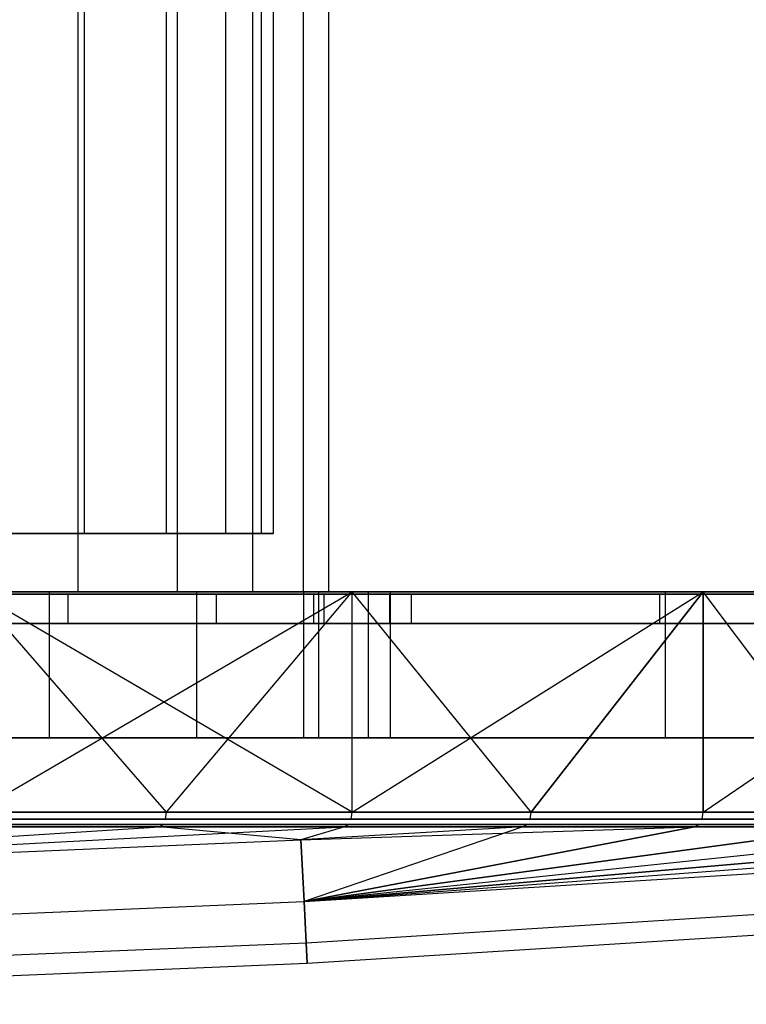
# Model space of a CAD drawing. Extents: x 0.1 to 11.9, y 0 to 2.7.
# Tile 18 of 20: x 8.9 to 9.9, y 0.1 to 1.4. Entities that reach past the tile are written whole.
import ezdxf

# ---------------------------------------------------------------- set-up
doc = ezdxf.new("R2010")
doc.units = 0
doc.header["$MEASUREMENT"] = 0
doc.layers.get('0').update_dxf_attribs({"color": 13, "linetype": 'CONTINUOUS'})

# ---------------------------------------------------------------- blocks, each defined once
blk = doc.blocks.new('ARIA_XL_STL')
at = {"color": 0}
for p, q in [((8.969, 2.7043, 4.4908), (8.969, 0.6177, 4.4908)), ((8.969, 2.7043, 4.4908), (8.969, 0.6177, 4.4908)), ((8.969, 2.7043, 7.4383), (8.969, 0.6177, 7.4383)), ((8.969, 2.7043, 7.4383), (8.969, 0.6177, 7.4383)), ((8.9779, 0.6965, 4.7005), (8.9779, 2.7043, 4.7005)), ((8.9779, 0.6965, 4.7005), (8.9779, 2.7043, 4.7005)), ((8.9779, 0.6965, 7.2286), (8.9779, 2.7043, 7.2286)), ((8.9779, 0.6965, 7.2286), (8.9779, 2.7043, 7.2286)), ((9.0884, 0.6965, 5.0055), (9.0884, 2.7043, 5.0055)), ((9.0884, 0.6965, 5.0055), (9.0884, 2.7043, 5.0055)), ((9.0884, 0.6965, 6.9236), (9.0884, 2.7043, 6.9236)), ((9.0884, 0.6965, 6.9236), (9.0884, 2.7043, 6.9236)), ((9.1027, 2.7043, 4.8023), (9.1027, 0.6177, 4.8023)), ((9.1027, 2.7043, 4.8023), (9.1027, 0.6177, 4.8023)), ((9.1027, 2.7043, 7.1268), (9.1027, 0.6177, 7.1268)), ((9.1027, 2.7043, 7.1268), (9.1027, 0.6177, 7.1268)), ((9.1681, 0.6965, 5.3199), (9.1681, 2.7043, 5.3199)), ((9.1681, 0.6965, 5.3199), (9.1681, 2.7043, 5.3199)), ((9.1681, 0.6965, 6.6092), (9.1681, 2.7043, 6.6092)), ((9.1681, 0.6965, 6.6092), (9.1681, 2.7043, 6.6092)), ((9.2042, 2.7043, 5.1258), (9.2042, 0.6177, 5.1258)), ((9.2042, 2.7043, 5.1258), (9.2042, 0.6177, 5.1258)), ((9.2042, 2.7043, 6.8034), (9.2042, 0.6177, 6.8034)), ((9.2042, 2.7043, 6.8034), (9.2042, 0.6177, 6.8034)), ((9.2162, 0.6965, 5.6406), (9.2162, 2.7043, 5.6406)), ((9.2162, 0.6965, 5.6406), (9.2162, 2.7043, 5.6406)), ((9.2162, 0.6965, 6.2885), (9.2162, 2.7043, 6.2885)), ((9.2162, 0.6965, 6.2885), (9.2162, 2.7043, 6.2885)), ((9.2323, 0.6965, 5.9646), (9.2323, 2.7043, 5.9646)), ((9.2323, 0.6965, 5.9646), (9.2323, 2.7043, 5.9646)), ((9.2724, 2.7043, 5.4578), (9.2724, 0.6177, 5.4578)), ((9.2724, 2.7043, 5.4578), (9.2724, 0.6177, 5.4578)), ((9.2724, 2.7043, 6.4713), (9.2724, 0.6177, 6.4713)), ((9.2724, 2.7043, 6.4713), (9.2724, 0.6177, 6.4713)), ((9.3067, 2.7043, 5.7951), (9.3067, 0.6177, 5.7951)), ((9.3067, 2.7043, 6.1341), (9.3067, 0.6177, 6.1341)), ((9.3067, 2.7043, 5.7951), (9.3067, 0.6177, 5.7951)), ((9.3067, 2.7043, 6.1341), (9.3067, 0.6177, 6.1341)), ((8.8378, 0.6965, 4.4081), (8.9779, 0.6965, 4.7005)), ((8.9779, 0.6965, 7.2286), (8.8378, 0.6965, 7.5211)), ((8.9779, 0.6965, 7.2286), (8.8378, 0.6965, 7.5211)), ((8.8378, 0.6965, 4.4081), (8.9779, 0.6965, 4.7005)), ((8.9779, 0.6965, 4.7005), (9.0884, 0.6965, 5.0055)), ((9.0884, 0.6965, 6.9236), (8.9779, 0.6965, 7.2286)), ((9.0884, 0.6965, 6.9236), (8.9779, 0.6965, 7.2286)), ((8.9779, 0.6965, 4.7005), (9.0884, 0.6965, 5.0055)), ((9.0884, 0.6965, 5.0055), (9.1681, 0.6965, 5.3199)), ((9.1681, 0.6965, 6.6092), (9.0884, 0.6965, 6.9236)), ((9.1681, 0.6965, 6.6092), (9.0884, 0.6965, 6.9236)), ((9.0884, 0.6965, 5.0055), (9.1681, 0.6965, 5.3199)), ((9.1681, 0.6965, 5.3199), (9.2162, 0.6965, 5.6406)), ((9.2162, 0.6965, 6.2885), (9.1681, 0.6965, 6.6092)), ((9.2162, 0.6965, 6.2885), (9.1681, 0.6965, 6.6092)), ((9.1681, 0.6965, 5.3199), (9.2162, 0.6965, 5.6406)), ((9.2162, 0.6965, 5.6406), (9.2323, 0.6965, 5.9646)), ((9.2323, 0.6965, 5.9646), (9.2162, 0.6965, 6.2885)), ((9.2323, 0.6965, 5.9646), (9.2162, 0.6965, 6.2885)), ((9.2162, 0.6965, 5.6406), (9.2323, 0.6965, 5.9646)), ((8.9309, 0.6177, 7.6772), (8.682, 0.6177, 8.0497)), ((8.682, 0.6177, 3.8794), (8.9309, 0.6177, 4.252)), ((8.9309, 0.6177, 7.6772), (8.682, 0.6177, 8.0497)), ((8.682, 0.6177, 3.8794), (8.9309, 0.6177, 4.252)), ((8.7048, 0.6146, 3.8619), (8.9558, 0.6146, 4.2376)), ((8.9558, 0.6146, 7.6915), (8.7048, 0.6146, 8.0672)), ((9.2864, 0.6146, 1.1919), (8.7865, 0.6146, 0.8804)), ((8.7865, 0.6146, 11.0488), (9.2864, 0.6146, 10.7372)), ((9.2932, 0.6177, 10.747), (8.7923, 0.6177, 11.0592)), ((8.7923, 0.6177, 0.8699), (9.2932, 0.6177, 1.1822)), ((9.2932, 0.6177, 10.747), (8.7923, 0.6177, 11.0592)), ((8.7923, 0.6177, 0.8699), (9.2932, 0.6177, 1.1822)), ((8.969, 0.6177, 4.4908), (8.8045, 0.6177, 4.1944)), ((8.8045, 0.6177, 7.7347), (8.969, 0.6177, 7.4383)), ((8.969, 0.6177, 4.4908), (8.8045, 0.6177, 4.1944)), ((8.8045, 0.6177, 7.7347), (8.969, 0.6177, 7.4383)), ((9.3382, 0.3207, 1.1175), (8.8305, 0.6177, 0.8011)), ((8.8305, 0.6177, 0.8011), (9.3382, 0.6177, 1.1175)), ((9.3382, 0.3207, 1.1175), (8.8305, 0.6177, 0.8011)), ((9.0884, 0.3207, 0.9529), (8.8305, 0.6177, 0.8011)), ((9.0884, 0.3207, 0.9529), (8.8305, 0.6177, 0.8011)), ((9.3382, 0.6177, 10.8116), (8.8305, 0.6177, 11.128)), ((8.8305, 0.3207, 11.128), (9.3382, 0.6177, 10.8116)), ((8.8305, 0.3207, 11.128), (9.3382, 0.6177, 10.8116)), ((8.8305, 0.6177, 0.8011), (9.3382, 0.6177, 1.1175)), ((9.3382, 0.6177, 10.8116), (8.8305, 0.6177, 11.128)), ((8.9309, 0.4209, 7.6772), (8.9309, 0.6177, 7.6772)), ((9.129, 0.6177, 7.2753), (8.9309, 0.6177, 7.6772)), ((8.9309, 0.4209, 7.6772), (8.9309, 0.6177, 7.6772)), ((8.9309, 0.4209, 4.252), (8.9309, 0.6177, 4.252)), ((8.9309, 0.6177, 4.252), (9.129, 0.6177, 4.6538)), ((8.9309, 0.4209, 4.252), (8.9309, 0.6177, 4.252)), ((9.129, 0.6177, 7.2753), (8.9309, 0.6177, 7.6772)), ((8.9309, 0.6177, 4.252), (9.129, 0.6177, 4.6538)), ((8.9558, 0.5752, 4.2376), (8.9558, 0.6146, 4.2376)), ((8.9558, 0.5752, 4.2376), (8.9558, 0.6146, 4.2376)), ((8.9558, 0.6146, 4.2376), (9.1556, 0.6146, 4.6428)), ((8.9558, 0.5752, 7.6915), (8.9558, 0.6146, 7.6915)), ((9.1556, 0.6146, 7.2863), (8.9558, 0.6146, 7.6915)), ((8.9558, 0.5752, 7.6915), (8.9558, 0.6146, 7.6915)), ((9.1027, 0.6177, 4.8023), (8.969, 0.6177, 4.4908)), ((8.969, 0.6177, 7.4383), (9.1027, 0.6177, 7.1268)), ((9.1027, 0.6177, 4.8023), (8.969, 0.6177, 4.4908)), ((8.969, 0.6177, 7.4383), (9.1027, 0.6177, 7.1268)), ((9.0884, 0.3207, 10.9762), (9.3382, 0.6177, 10.8116)), ((9.0884, 0.3207, 10.9762), (9.3382, 0.6177, 10.8116)), ((9.2042, 0.6177, 5.1258), (9.1027, 0.6177, 4.8023)), ((9.1027, 0.6177, 7.1268), (9.2042, 0.6177, 6.8034)), ((9.2042, 0.6177, 5.1258), (9.1027, 0.6177, 4.8023)), ((9.1027, 0.6177, 7.1268), (9.2042, 0.6177, 6.8034)), ((9.129, 0.4209, 7.2753), (9.129, 0.6177, 7.2753)), ((9.2731, 0.6177, 6.8511), (9.129, 0.6177, 7.2753)), ((9.129, 0.4209, 7.2753), (9.129, 0.6177, 7.2753)), ((9.129, 0.4209, 4.6538), (9.129, 0.6177, 4.6538)), ((9.129, 0.6177, 4.6538), (9.2731, 0.6177, 5.0781)), ((9.129, 0.4209, 4.6538), (9.129, 0.6177, 4.6538)), ((9.2731, 0.6177, 6.8511), (9.129, 0.6177, 7.2753)), ((9.129, 0.6177, 4.6538), (9.2731, 0.6177, 5.0781)), ((9.1556, 0.5752, 4.6428), (9.1556, 0.6146, 4.6428)), ((9.1556, 0.5752, 7.2863), (9.1556, 0.6146, 7.2863)), ((9.1556, 0.5752, 4.6428), (9.1556, 0.6146, 4.6428)), ((9.1556, 0.6146, 4.6428), (9.3008, 0.6146, 5.0706)), ((9.1556, 0.5752, 7.2863), (9.1556, 0.6146, 7.2863)), ((9.3008, 0.6146, 6.8585), (9.1556, 0.6146, 7.2863)), ((9.2724, 0.6177, 5.4578), (9.2042, 0.6177, 5.1258)), ((9.2042, 0.6177, 6.8034), (9.2724, 0.6177, 6.4713)), ((9.2724, 0.6177, 5.4578), (9.2042, 0.6177, 5.1258)), ((9.2042, 0.6177, 6.8034), (9.2724, 0.6177, 6.4713)), ((9.3067, 0.6177, 5.7951), (9.2724, 0.6177, 5.4578)), ((9.2724, 0.6177, 6.4713), (9.3067, 0.6177, 6.1341)), ((9.3067, 0.6177, 5.7951), (9.2724, 0.6177, 5.4578)), ((9.2724, 0.6177, 6.4713), (9.3067, 0.6177, 6.1341)), ((9.2731, 0.4209, 6.8511), (9.2731, 0.6177, 6.8511)), ((9.3605, 0.6177, 6.4116), (9.2731, 0.6177, 6.8511)), ((9.2731, 0.4209, 6.8511), (9.2731, 0.6177, 6.8511)), ((9.2731, 0.4209, 5.0781), (9.2731, 0.6177, 5.0781)), ((9.2731, 0.6177, 5.0781), (9.3605, 0.6177, 5.5175)), ((9.2731, 0.4209, 5.0781), (9.2731, 0.6177, 5.0781)), ((9.3605, 0.6177, 6.4116), (9.2731, 0.6177, 6.8511)), ((9.2731, 0.6177, 5.0781), (9.3605, 0.6177, 5.5175)), ((9.7522, 0.6146, 1.5525), (9.2864, 0.6146, 1.1919)), ((9.2864, 0.6146, 1.1919), (9.2864, 0.5752, 1.1919)), ((9.2864, 0.6146, 1.1919), (9.2864, 0.5752, 1.1919)), ((9.2864, 0.6146, 10.7372), (9.7522, 0.6146, 10.3766)), ((9.2864, 0.6146, 10.7372), (9.2864, 0.5752, 10.7372)), ((9.2864, 0.6146, 10.7372), (9.2864, 0.5752, 10.7372)), ((9.76, 0.6177, 10.3857), (9.2932, 0.6177, 10.747)), ((9.2932, 0.6177, 1.1822), (9.76, 0.6177, 1.5435)), ((9.2932, 0.6177, 10.747), (9.2932, 0.4209, 10.747)), ((9.2932, 0.6177, 10.747), (9.2932, 0.4209, 10.747)), ((9.76, 0.6177, 10.3857), (9.2932, 0.6177, 10.747)), ((9.2932, 0.6177, 1.1822), (9.76, 0.6177, 1.5435)), ((9.2932, 0.6177, 1.1822), (9.2932, 0.4209, 1.1822)), ((9.2932, 0.6177, 1.1822), (9.2932, 0.4209, 1.1822)), ((9.3008, 0.5752, 5.0706), (9.3008, 0.6146, 5.0706)), ((9.3008, 0.5752, 5.0706), (9.3008, 0.6146, 5.0706)), ((9.3008, 0.6146, 5.0706), (9.389, 0.6146, 5.5137)), ((9.3008, 0.5752, 6.8585), (9.3008, 0.6146, 6.8585)), ((9.389, 0.6146, 6.4154), (9.3008, 0.6146, 6.8585)), ((9.3008, 0.5752, 6.8585), (9.3008, 0.6146, 6.8585)), ((9.3067, 0.6177, 6.1341), (9.3067, 0.6177, 5.7951)), ((9.3067, 0.6177, 6.1341), (9.3067, 0.6177, 5.7951)), ((9.5794, 0.3207, 1.2946), (9.3382, 0.6177, 1.1175)), ((9.3382, 0.6177, 1.1175), (9.8113, 0.6177, 1.4837)), ((9.5794, 0.3207, 1.2946), (9.3382, 0.6177, 1.1175)), ((9.3382, 0.3207, 1.1175), (9.3382, 0.6177, 1.1175)), ((9.3382, 0.3207, 1.1175), (9.3382, 0.6177, 1.1175)), ((9.3382, 0.3207, 10.8116), (9.3382, 0.6177, 10.8116)), ((9.3382, 0.3207, 10.8116), (9.3382, 0.6177, 10.8116)), ((9.3382, 0.3207, 10.8116), (9.8113, 0.6177, 10.4454)), ((9.8113, 0.6177, 10.4454), (9.3382, 0.6177, 10.8116)), ((9.3382, 0.3207, 10.8116), (9.8113, 0.6177, 10.4454)), ((9.3382, 0.6177, 1.1175), (9.8113, 0.6177, 1.4837)), ((9.8113, 0.6177, 10.4454), (9.3382, 0.6177, 10.8116)), ((9.3605, 0.4209, 6.4116), (9.3605, 0.6177, 6.4116)), ((9.3898, 0.6177, 5.9646), (9.3605, 0.6177, 6.4116)), ((9.3605, 0.4209, 6.4116), (9.3605, 0.6177, 6.4116)), ((9.3605, 0.4209, 5.5175), (9.3605, 0.6177, 5.5175)), ((9.3605, 0.6177, 5.5175), (9.3898, 0.6177, 5.9646)), ((9.3605, 0.4209, 5.5175), (9.3605, 0.6177, 5.5175)), ((9.3898, 0.6177, 5.9646), (9.3605, 0.6177, 6.4116)), ((9.3605, 0.6177, 5.5175), (9.3898, 0.6177, 5.9646)), ((9.389, 0.5752, 5.5137), (9.389, 0.6146, 5.5137)), ((9.389, 0.5752, 6.4154), (9.389, 0.6146, 6.4154)), ((9.4185, 0.6146, 5.9646), (9.389, 0.6146, 6.4154)), ((9.389, 0.5752, 5.5137), (9.389, 0.6146, 5.5137)), ((9.389, 0.6146, 5.5137), (9.4185, 0.6146, 5.9646)), ((9.389, 0.5752, 6.4154), (9.389, 0.6146, 6.4154)), ((9.3898, 0.4209, 5.9646), (9.3898, 0.6177, 5.9646)), ((9.3898, 0.4209, 5.9646), (9.3898, 0.6177, 5.9646)), ((9.4185, 0.5752, 5.9646), (9.4185, 0.6146, 5.9646)), ((9.4185, 0.5752, 5.9646), (9.4185, 0.6146, 5.9646)), ((9.8113, 0.6177, 1.4837), (9.5794, 0.3207, 1.2946)), ((9.8113, 0.6177, 1.4837), (9.5794, 0.3207, 1.2946)), ((9.5794, 0.3207, 10.6345), (9.8113, 0.6177, 10.4454)), ((9.5794, 0.3207, 10.6345), (9.8113, 0.6177, 10.4454)), ((9.7522, 0.6146, 1.5525), (9.7522, 0.5752, 1.5525)), ((10.1791, 0.6146, 1.9583), (9.7522, 0.6146, 1.5525)), ((9.7522, 0.6146, 1.5525), (9.7522, 0.5752, 1.5525)), ((9.7522, 0.6146, 10.3766), (10.1791, 0.6146, 9.9708)), ((9.7522, 0.6146, 10.3766), (9.7522, 0.5752, 10.3766)), ((9.7522, 0.6146, 10.3766), (9.7522, 0.5752, 10.3766)), ((9.76, 0.6177, 1.5435), (10.1878, 0.6177, 1.9501)), ((10.1878, 0.6177, 9.979), (9.76, 0.6177, 10.3857)), ((9.76, 0.6177, 10.3857), (9.76, 0.4209, 10.3857)), ((9.76, 0.6177, 10.3857), (9.76, 0.4209, 10.3857)), ((10.1878, 0.6177, 9.979), (9.76, 0.6177, 10.3857)), ((9.76, 0.6177, 1.5435), (10.1878, 0.6177, 1.9501)), ((9.76, 0.6177, 1.5435), (9.76, 0.4209, 1.5435)), ((9.76, 0.6177, 1.5435), (9.76, 0.4209, 1.5435)), ((10.0333, 0.3207, 1.6843), (9.8113, 0.6177, 1.4837)), ((9.8113, 0.6177, 1.4837), (10.2448, 0.6177, 1.8959)), ((10.0333, 0.3207, 1.6843), (9.8113, 0.6177, 1.4837)), ((9.8113, 0.3207, 1.4837), (9.8113, 0.6177, 1.4837)), ((9.8113, 0.3207, 1.4837), (9.8113, 0.6177, 1.4837)), ((10.2448, 0.6177, 10.0333), (9.8113, 0.6177, 10.4454)), ((9.8113, 0.6177, 10.4454), (9.8113, 0.3207, 10.4454)), ((9.8113, 0.3207, 10.4454), (10.2448, 0.6177, 10.0333)), ((9.8113, 0.3207, 10.4454), (10.2448, 0.6177, 10.0333)), ((9.8113, 0.6177, 10.4454), (9.8113, 0.3207, 10.4454)), ((9.8113, 0.6177, 1.4837), (10.2448, 0.6177, 1.8959)), ((10.2448, 0.6177, 10.0333), (9.8113, 0.6177, 10.4454)), ((8.9558, 0.5752, 4.2376), (8.7048, 0.5752, 3.8619)), ((8.7048, 0.5752, 8.0672), (8.9558, 0.5752, 7.6915)), ((8.9558, 0.5752, 4.2376), (8.7048, 0.5752, 3.8619)), ((8.7048, 0.5752, 8.0672), (8.9558, 0.5752, 7.6915)), ((8.7865, 0.5752, 0.8804), (9.2864, 0.5752, 1.1919)), ((9.2864, 0.5752, 10.7372), (8.7865, 0.5752, 11.0488)), ((8.7865, 0.5752, 0.8804), (9.2864, 0.5752, 1.1919)), ((9.2864, 0.5752, 10.7372), (8.7865, 0.5752, 11.0488)), ((9.1556, 0.5752, 4.6428), (8.9558, 0.5752, 4.2376)), ((8.9558, 0.5752, 7.6915), (9.1556, 0.5752, 7.2863)), ((9.1556, 0.5752, 4.6428), (8.9558, 0.5752, 4.2376)), ((8.9558, 0.5752, 7.6915), (9.1556, 0.5752, 7.2863)), ((9.1556, 0.5752, 7.2863), (9.3008, 0.5752, 6.8585)), ((9.3008, 0.5752, 5.0706), (9.1556, 0.5752, 4.6428)), ((9.3008, 0.5752, 5.0706), (9.1556, 0.5752, 4.6428)), ((9.1556, 0.5752, 7.2863), (9.3008, 0.5752, 6.8585)), ((9.2864, 0.5752, 1.1919), (9.7522, 0.5752, 1.5525)), ((9.7522, 0.5752, 10.3766), (9.2864, 0.5752, 10.7372)), ((9.2864, 0.5752, 1.1919), (9.7522, 0.5752, 1.5525)), ((9.7522, 0.5752, 10.3766), (9.2864, 0.5752, 10.7372)), ((9.3008, 0.5752, 6.8585), (9.389, 0.5752, 6.4154)), ((9.389, 0.5752, 5.5137), (9.3008, 0.5752, 5.0706)), ((9.389, 0.5752, 5.5137), (9.3008, 0.5752, 5.0706)), ((9.3008, 0.5752, 6.8585), (9.389, 0.5752, 6.4154)), ((9.389, 0.5752, 6.4154), (9.4185, 0.5752, 5.9646)), ((9.4185, 0.5752, 5.9646), (9.389, 0.5752, 5.5137)), ((9.389, 0.5752, 6.4154), (9.4185, 0.5752, 5.9646)), ((9.4185, 0.5752, 5.9646), (9.389, 0.5752, 5.5137)), ((9.7522, 0.5752, 1.5525), (10.1791, 0.5752, 1.9583)), ((10.1791, 0.5752, 9.9708), (9.7522, 0.5752, 10.3766)), ((9.7522, 0.5752, 1.5525), (10.1791, 0.5752, 1.9583)), ((10.1791, 0.5752, 9.9708), (9.7522, 0.5752, 10.3766)), ((8.682, 0.4209, 3.8794), (8.9309, 0.4209, 4.252)), ((8.9309, 0.4209, 7.6772), (8.682, 0.4209, 8.0497)), ((8.9309, 0.4209, 7.6772), (8.682, 0.4209, 8.0497)), ((8.682, 0.4209, 3.8794), (8.9309, 0.4209, 4.252)), ((9.2932, 0.4209, 10.747), (8.7923, 0.4209, 11.0592)), ((8.7923, 0.4209, 0.8699), (9.2932, 0.4209, 1.1822)), ((9.2932, 0.4209, 10.747), (8.7923, 0.4209, 11.0592)), ((8.7923, 0.4209, 0.8699), (9.2932, 0.4209, 1.1822)), ((8.9309, 0.4209, 4.252), (9.129, 0.4209, 4.6538)), ((9.129, 0.4209, 7.2753), (8.9309, 0.4209, 7.6772)), ((9.129, 0.4209, 7.2753), (8.9309, 0.4209, 7.6772)), ((8.9309, 0.4209, 4.252), (9.129, 0.4209, 4.6538)), ((9.129, 0.4209, 4.6538), (9.2731, 0.4209, 5.0781)), ((9.2731, 0.4209, 6.8511), (9.129, 0.4209, 7.2753)), ((9.2731, 0.4209, 6.8511), (9.129, 0.4209, 7.2753)), ((9.129, 0.4209, 4.6538), (9.2731, 0.4209, 5.0781)), ((9.2731, 0.4209, 5.0781), (9.3605, 0.4209, 5.5175)), ((9.3605, 0.4209, 6.4116), (9.2731, 0.4209, 6.8511)), ((9.3605, 0.4209, 6.4116), (9.2731, 0.4209, 6.8511)), ((9.2731, 0.4209, 5.0781), (9.3605, 0.4209, 5.5175)), ((9.76, 0.4209, 10.3857), (9.2932, 0.4209, 10.747)), ((9.2932, 0.4209, 1.1822), (9.76, 0.4209, 1.5435)), ((9.76, 0.4209, 10.3857), (9.2932, 0.4209, 10.747)), ((9.2932, 0.4209, 1.1822), (9.76, 0.4209, 1.5435)), ((9.3605, 0.4209, 5.5175), (9.3898, 0.4209, 5.9646)), ((9.3898, 0.4209, 5.9646), (9.3605, 0.4209, 6.4116)), ((9.3898, 0.4209, 5.9646), (9.3605, 0.4209, 6.4116)), ((9.3605, 0.4209, 5.5175), (9.3898, 0.4209, 5.9646)), ((10.1878, 0.4209, 9.979), (9.76, 0.4209, 10.3857)), ((9.76, 0.4209, 1.5435), (10.1878, 0.4209, 1.9501)), ((10.1878, 0.4209, 9.979), (9.76, 0.4209, 10.3857)), ((9.76, 0.4209, 1.5435), (10.1878, 0.4209, 1.9501)), ((9.0884, 0.3207, 0.9529), (8.8305, 0.3207, 0.8011)), ((8.8305, 0.3207, 11.128), (9.0884, 0.3207, 10.9762)), ((8.8305, 0.3207, 11.128), (9.0884, 0.3207, 10.9762)), ((9.0884, 0.3207, 0.9529), (8.8305, 0.3207, 0.8011)), ((9.0871, 0.3114, 10.9743), (9.0884, 0.3207, 10.9762)), ((9.0871, 0.3114, 10.9743), (9.0884, 0.3207, 10.9762)), ((9.0871, 0.3114, 0.9549), (9.0884, 0.3207, 0.9529)), ((9.0871, 0.3114, 0.9549), (9.0884, 0.3207, 0.9529)), ((9.3382, 0.3207, 1.1175), (9.0884, 0.3207, 0.9529)), ((9.0884, 0.3207, 10.9762), (9.3382, 0.3207, 10.8116)), ((9.0884, 0.3207, 10.9762), (9.3382, 0.3207, 10.8116)), ((9.3382, 0.3207, 1.1175), (9.0884, 0.3207, 0.9529)), ((9.3369, 0.3114, 10.8097), (9.3382, 0.3207, 10.8116)), ((9.3369, 0.3114, 10.8097), (9.3382, 0.3207, 10.8116)), ((9.3369, 0.3114, 1.1195), (9.3382, 0.3207, 1.1175)), ((9.3369, 0.3114, 1.1195), (9.3382, 0.3207, 1.1175)), ((9.5794, 0.3207, 1.2946), (9.3382, 0.3207, 1.1175)), ((9.3382, 0.3207, 10.8116), (9.5794, 0.3207, 10.6345)), ((9.3382, 0.3207, 10.8116), (9.5794, 0.3207, 10.6345)), ((9.5794, 0.3207, 1.2946), (9.3382, 0.3207, 1.1175)), ((9.5779, 0.3114, 10.6327), (9.5794, 0.3207, 10.6345)), ((9.5779, 0.3114, 10.6327), (9.5794, 0.3207, 10.6345)), ((9.5779, 0.3114, 1.2965), (9.5794, 0.3207, 1.2946)), ((9.5779, 0.3114, 1.2965), (9.5794, 0.3207, 1.2946)), ((9.8113, 0.3207, 1.4837), (9.5794, 0.3207, 1.2946)), ((9.5794, 0.3207, 10.6345), (9.8113, 0.3207, 10.4454)), ((9.5794, 0.3207, 10.6345), (9.8113, 0.3207, 10.4454)), ((9.8113, 0.3207, 1.4837), (9.5794, 0.3207, 1.2946)), ((9.8097, 0.3114, 10.4436), (9.8113, 0.3207, 10.4454)), ((9.8097, 0.3114, 10.4436), (9.8113, 0.3207, 10.4454)), ((9.8097, 0.3114, 1.4855), (9.8113, 0.3207, 1.4837)), ((9.8097, 0.3114, 1.4855), (9.8113, 0.3207, 1.4837)), ((10.0333, 0.3207, 1.6843), (9.8113, 0.3207, 1.4837)), ((9.8113, 0.3207, 10.4454), (10.0333, 0.3207, 10.2448)), ((9.8113, 0.3207, 10.4454), (10.0333, 0.3207, 10.2448)), ((10.0333, 0.3207, 1.6843), (9.8113, 0.3207, 1.4837)), ((8.8294, 0.3114, 11.126), (9.0871, 0.3114, 10.9743)), ((9.0871, 0.3114, 0.9549), (8.8294, 0.3114, 0.8031)), ((9.0871, 0.3114, 10.9743), (9.3369, 0.3114, 10.8097)), ((9.3369, 0.3114, 1.1195), (9.0871, 0.3114, 0.9549)), ((9.3369, 0.3114, 10.8097), (9.5779, 0.3114, 10.6327)), ((9.5779, 0.3114, 1.2965), (9.3369, 0.3114, 1.1195)), ((9.5779, 0.3114, 10.6327), (9.8097, 0.3114, 10.4436)), ((9.8097, 0.3114, 1.4855), (9.5779, 0.3114, 1.2965)), ((9.8097, 0.3114, 10.4436), (10.0317, 0.3114, 10.2431)), ((10.0317, 0.3114, 1.686), (9.8097, 0.3114, 1.4855)), ((7.9479, 0.228, 10.6013), (9.0789, 0.3011, 10.9611)), ((7.9479, 0.228, 10.6013), (9.0789, 0.3011, 10.9611)), ((7.9479, 0.228, 10.6013), (9.328, 0.3011, 10.7969)), ((7.9479, 0.228, 10.6013), (9.328, 0.3011, 10.7969)), ((9.0789, 0.3011, 10.9611), (8.8219, 0.3011, 11.1124)), ((8.8219, 0.3011, 0.8167), (9.0789, 0.3011, 0.968)), ((9.0789, 0.3011, 10.9611), (8.8219, 0.3011, 11.1124)), ((8.8219, 0.3011, 0.8167), (9.0789, 0.3011, 0.968)), ((8.8263, 0.3043, 11.1203), (9.0837, 0.3043, 10.9688)), ((9.0837, 0.3043, 0.9604), (8.8263, 0.3043, 0.8088)), ((9.0789, 0.3011, 10.9611), (9.0837, 0.3043, 10.9688)), ((9.0789, 0.3011, 10.9611), (9.0837, 0.3043, 10.9688)), ((9.0789, 0.3011, 0.968), (9.0837, 0.3043, 0.9604)), ((9.0789, 0.3011, 0.968), (9.0837, 0.3043, 0.9604)), ((9.328, 0.3011, 10.7969), (9.0789, 0.3011, 10.9611)), ((9.0789, 0.3011, 0.968), (9.328, 0.3011, 1.1322)), ((9.328, 0.3011, 10.7969), (9.0789, 0.3011, 10.9611)), ((9.0789, 0.3011, 0.968), (9.328, 0.3011, 1.1322)), ((9.2691, 0.2833, 1.3278), (9.0789, 0.3011, 0.968)), ((9.2691, 0.2833, 1.3278), (9.0789, 0.3011, 0.968)), ((9.0837, 0.3043, 10.9688), (9.3332, 0.3043, 10.8044)), ((9.3332, 0.3043, 1.1248), (9.0837, 0.3043, 0.9604)), ((9.328, 0.3011, 1.1322), (9.2691, 0.2833, 1.3278)), ((9.5684, 0.3011, 1.3088), (9.2691, 0.2833, 1.3278)), ((9.5684, 0.3011, 10.6204), (9.2691, 0.2833, 10.6013)), ((9.2691, 0.2833, 10.6013), (9.7996, 0.3011, 10.4319)), ((9.2691, 0.2833, 10.6013), (9.7996, 0.3011, 10.4319)), ((9.328, 0.3011, 1.1322), (9.2691, 0.2833, 1.3278)), ((9.5684, 0.3011, 1.3088), (9.2691, 0.2833, 1.3278)), ((9.328, 0.3011, 10.7969), (9.2691, 0.2833, 10.6013)), ((9.5684, 0.3011, 10.6204), (9.2691, 0.2833, 10.6013)), ((9.328, 0.3011, 10.7969), (9.2691, 0.2833, 10.6013)), ((10.4319, 0.3011, 9.7996), (9.2735, 0.2003, 9.278)), ((10.2319, 0.3011, 10.021), (9.2735, 0.2003, 9.278)), ((9.7996, 0.3011, 1.4973), (9.2735, 0.2003, 2.6511)), ((10.021, 0.3011, 1.6972), (9.2735, 0.2003, 2.6511)), ((10.4319, 0.3011, 9.7996), (9.2735, 0.2003, 9.278)), ((9.2735, 0.2003, 9.278), (10.6204, 0.3011, 9.5684)), ((9.2735, 0.2003, 9.278), (9.7996, 0.3011, 10.4319)), ((9.2735, 0.2003, 9.278), (10.021, 0.3011, 10.2319)), ((9.2735, 0.2003, 9.278), (10.021, 0.3011, 10.2319)), ((10.2319, 0.3011, 10.021), (9.2735, 0.2003, 9.278)), ((9.2735, 0.2003, 9.278), (9.7996, 0.3011, 10.4319)), ((10.021, 0.3011, 1.6972), (9.2735, 0.2003, 2.6511)), ((10.2319, 0.3011, 1.9082), (9.2735, 0.2003, 2.6511)), ((9.7996, 0.3011, 1.4973), (9.2735, 0.2003, 2.6511)), ((9.5684, 0.3011, 1.3088), (9.2735, 0.2003, 2.6511)), ((9.5684, 0.3011, 1.3088), (9.2735, 0.2003, 2.6511)), ((9.2735, 0.2003, 2.6511), (10.4319, 0.3011, 2.1295)), ((10.2319, 0.3011, 1.9082), (9.2735, 0.2003, 2.6511)), ((9.2735, 0.2003, 9.278), (10.6204, 0.3011, 9.5684)), ((9.2735, 0.2003, 2.6511), (10.4319, 0.3011, 2.1295)), ((9.328, 0.3011, 10.7969), (9.3332, 0.3043, 10.8044)), ((9.328, 0.3011, 10.7969), (9.3332, 0.3043, 10.8044)), ((9.328, 0.3011, 1.1322), (9.3332, 0.3043, 1.1248)), ((9.328, 0.3011, 1.1322), (9.3332, 0.3043, 1.1248)), ((9.328, 0.3011, 1.1322), (9.5684, 0.3011, 1.3088)), ((9.5684, 0.3011, 10.6204), (9.328, 0.3011, 10.7969)), ((9.328, 0.3011, 1.1322), (9.5684, 0.3011, 1.3088)), ((9.5684, 0.3011, 10.6204), (9.328, 0.3011, 10.7969)), ((9.3332, 0.3043, 10.8044), (9.574, 0.3043, 10.6275)), ((9.574, 0.3043, 1.3016), (9.3332, 0.3043, 1.1248)), ((9.5684, 0.3011, 10.6204), (9.574, 0.3043, 10.6275)), ((9.5684, 0.3011, 10.6204), (9.574, 0.3043, 10.6275)), ((9.5684, 0.3011, 1.3088), (9.574, 0.3043, 1.3016)), ((9.5684, 0.3011, 1.3088), (9.574, 0.3043, 1.3016)), ((9.7996, 0.3011, 10.4319), (9.5684, 0.3011, 10.6204)), ((9.5684, 0.3011, 1.3088), (9.7996, 0.3011, 1.4973)), ((9.7996, 0.3011, 10.4319), (9.5684, 0.3011, 10.6204)), ((9.5684, 0.3011, 1.3088), (9.7996, 0.3011, 1.4973)), ((9.574, 0.3043, 10.6275), (9.8055, 0.3043, 10.4387)), ((9.8055, 0.3043, 1.4904), (9.574, 0.3043, 1.3016)), ((9.7996, 0.3011, 10.4319), (9.8055, 0.3043, 10.4387)), ((9.7996, 0.3011, 10.4319), (9.8055, 0.3043, 10.4387)), ((9.7996, 0.3011, 1.4973), (9.8055, 0.3043, 1.4904)), ((9.7996, 0.3011, 1.4973), (9.8055, 0.3043, 1.4904)), ((10.021, 0.3011, 10.2319), (9.7996, 0.3011, 10.4319)), ((9.7996, 0.3011, 1.4973), (10.021, 0.3011, 1.6972)), ((9.7996, 0.3011, 1.4973), (10.021, 0.3011, 1.6972)), ((10.021, 0.3011, 10.2319), (9.7996, 0.3011, 10.4319)), ((9.8055, 0.3043, 10.4387), (10.0272, 0.3043, 10.2385)), ((10.0272, 0.3043, 1.6907), (9.8055, 0.3043, 1.4904)), ((7.9479, 0.228, 1.3278), (9.2691, 0.2833, 1.3278)), ((7.9479, 0.228, 10.6013), (9.2691, 0.2833, 10.6013)), ((7.9479, 0.228, 1.3278), (9.2691, 0.2833, 1.3278)), ((7.9479, 0.228, 10.6013), (9.2691, 0.2833, 10.6013)), ((9.2691, 0.2833, 10.6013), (9.2735, 0.2003, 9.278)), ((9.2735, 0.2003, 2.6511), (9.2691, 0.2833, 1.3278)), ((9.2735, 0.2003, 2.6511), (9.2691, 0.2833, 1.3278)), ((9.2691, 0.2833, 10.6013), (9.2735, 0.2003, 9.278)), ((9.2735, 0.2003, 2.6511), (10.595, 0.2833, 2.6511)), ((9.2735, 0.2003, 9.278), (10.595, 0.2833, 9.278)), ((9.2735, 0.2003, 9.278), (10.595, 0.2833, 9.278)), ((9.2735, 0.2003, 2.6511), (10.595, 0.2833, 2.6511)), ((9.2764, 0.1449, 3.9759), (10.5991, 0.228, 3.9759)), ((9.2764, 0.1449, 7.9532), (10.5991, 0.228, 7.9532)), ((9.2764, 0.1449, 7.9532), (10.5991, 0.228, 7.9532)), ((9.2764, 0.1449, 3.9759), (10.5991, 0.228, 3.9759)), ((7.9505, 0.1449, 2.6511), (9.2735, 0.2003, 2.6511)), ((7.9505, 0.1449, 2.6511), (9.2735, 0.2003, 2.6511)), ((7.9505, 0.1449, 9.278), (9.2735, 0.2003, 9.278)), ((7.9505, 0.1449, 9.278), (9.2735, 0.2003, 9.278)), ((9.2764, 0.1449, 3.9759), (9.2735, 0.2003, 2.6511)), ((9.2735, 0.2003, 9.278), (9.2764, 0.1449, 7.9532)), ((9.2764, 0.1449, 3.9759), (9.2735, 0.2003, 2.6511)), ((9.2735, 0.2003, 9.278), (9.2764, 0.1449, 7.9532)), ((9.2778, 0.1173, 6.6275), (10.6011, 0.2004, 6.6275)), ((9.2778, 0.1173, 6.6275), (10.6011, 0.2004, 6.6275)), ((9.2778, 0.1173, 5.3016), (10.6011, 0.2004, 5.3016)), ((9.2778, 0.1173, 5.3016), (10.6011, 0.2004, 5.3016)), ((7.9522, 0.0895, 3.9759), (9.2764, 0.1449, 3.9759)), ((7.9522, 0.0895, 7.9532), (9.2764, 0.1449, 7.9532)), ((7.9522, 0.0895, 3.9759), (9.2764, 0.1449, 3.9759)), ((7.9522, 0.0895, 7.9532), (9.2764, 0.1449, 7.9532)), ((9.2764, 0.1449, 7.9532), (9.2778, 0.1173, 6.6275)), ((9.2778, 0.1173, 5.3016), (9.2764, 0.1449, 3.9759)), ((9.2778, 0.1173, 5.3016), (9.2764, 0.1449, 3.9759)), ((9.2764, 0.1449, 7.9532), (9.2778, 0.1173, 6.6275)), ((7.9531, 0.0618, 5.3016), (9.2778, 0.1173, 5.3016)), ((7.9531, 0.0618, 6.6275), (9.2778, 0.1173, 6.6275)), ((7.9531, 0.0618, 5.3016), (9.2778, 0.1173, 5.3016)), ((7.9531, 0.0618, 6.6275), (9.2778, 0.1173, 6.6275)), ((9.2778, 0.1173, 6.6275), (9.2778, 0.1173, 5.3016)), ((9.2778, 0.1173, 6.6275), (9.2778, 0.1173, 5.3016))]:
    blk.add_line(p, q, dxfattribs=at)
blk = doc.blocks.new('GRUPUJ_3')
at = {"color": 0}
for p, q in [((8.6457, 0.5805, 3.8029), (8.8967, 0.5805, 4.1785)), ((8.8967, 0.5805, 7.6325), (8.6457, 0.5805, 8.0081)), ((9.2274, 0.5805, 1.1329), (8.7275, 0.5805, 0.8213)), ((8.7275, 0.5805, 10.9897), (9.2274, 0.5805, 10.6781)), ((8.8967, 0.5805, 4.1785), (9.0966, 0.5805, 4.5837)), ((9.0966, 0.5805, 7.2273), (8.8967, 0.5805, 7.6325)), ((9.0966, 0.5805, 4.5837), (9.2418, 0.5805, 5.0116)), ((9.2418, 0.5805, 6.7995), (9.0966, 0.5805, 7.2273)), ((9.6931, 0.5805, 1.4934), (9.2274, 0.5805, 1.1329)), ((9.2274, 0.5805, 10.6781), (9.6931, 0.5805, 10.3176)), ((9.2418, 0.5805, 5.0116), (9.3299, 0.5805, 5.4547)), ((9.3299, 0.5805, 6.3563), (9.2418, 0.5805, 6.7995)), ((9.3299, 0.5805, 5.4547), (9.3595, 0.5805, 5.9055)), ((9.3595, 0.5805, 5.9055), (9.3299, 0.5805, 6.3563)), ((10.1201, 0.5805, 1.8993), (9.6931, 0.5805, 1.4934)), ((9.6931, 0.5805, 10.3176), (10.1201, 0.5805, 9.9118))]:
    blk.add_line(p, q, dxfattribs=at)
blk.add_blockref('ARIA_XL_STL', (-0.0591, -0.0341, -0.0591), dxfattribs=at)

msp = doc.modelspace()

# ---------------------------------------------------------------- block references
at = {"color": 0}
msp.add_blockref('GRUPUJ_3', (0.0591, 0.0341, 0.0591), dxfattribs=at)

doc.saveas('drawing.dxf')
